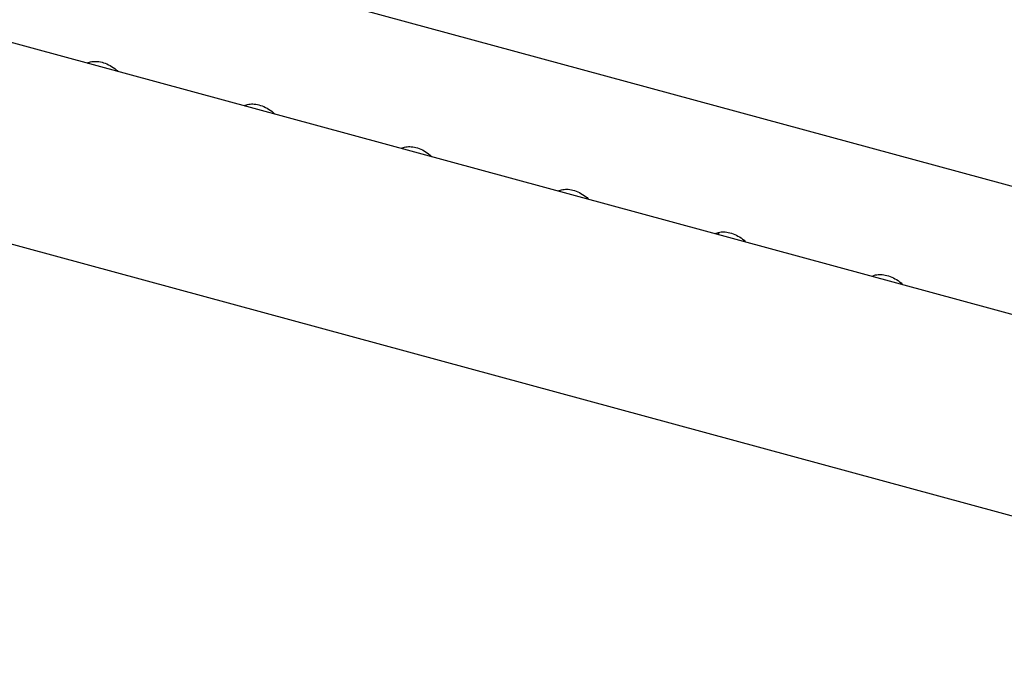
# Model space of a CAD drawing. Header units: inches. Extents: x 31 to 206, y 23 to 145.
# Tile 56 of 64: x 170.56 to 175.62, y 119.06 to 122.43. Entities that reach past the tile are written whole.
import ezdxf

# ---------------------------------------------------------------- set-up
doc = ezdxf.new("R2010")
doc.units = ezdxf.units.IN
doc.header["$LTSCALE"] = 16
doc.header["$MEASUREMENT"] = 0

msp = doc.modelspace()

# ---------------------------------------------------------------- linework, layer by layer
at = {"color": 7, "linetype": 'Continuous', "lineweight": 25}
for p, q in [((151.1521, 128.2315), (178.9396, 120.6795)), ((178.7157, 120.0806), (149.5209, 128.0151)), ((149.2217, 127.0601), (178.6434, 119.0639)), ((174.1361, 121.3281), (174.1361, 121.3252)), ((174.1503, 121.3326), (174.1503, 121.3214))]:
    msp.add_line(p, q, dxfattribs=at)
for points, knots in [([(170.9024, 122.204), (170.9028, 122.2043), (170.9097, 122.2084), (170.9263, 122.213), (170.9548, 122.2144), (170.9872, 122.2079), (171.0205, 122.1929), (171.0459, 122.1766), (171.0578, 122.1641), (171.0608, 122.161)], [0, 0, 0, 0, 0.010045, 0.196336, 0.374581, 0.564756, 0.751781, 0.937901, 1, 1, 1, 1]), ([(171.7097, 121.9846), (171.7101, 121.9849), (171.717, 121.989), (171.7336, 121.9936), (171.7621, 121.995), (171.7945, 121.9885), (171.8278, 121.9735), (171.8532, 121.9572), (171.8651, 121.9447), (171.8681, 121.9416)], [0, 0, 0, 0, 0.0100464, 0.196337, 0.3745817, 0.5647566, 0.7517817, 0.9379013, 1, 1, 1, 1]), ([(172.517, 121.7652), (172.5174, 121.7654), (172.5243, 121.7696), (172.5408, 121.7742), (172.5694, 121.7756), (172.6018, 121.7691), (172.6351, 121.754), (172.6605, 121.7378), (172.6724, 121.7253), (172.6754, 121.7222)], [0, 0, 0, 0, 0.0100464, 0.196337, 0.3745817, 0.5647566, 0.7517817, 0.9379013, 1, 1, 1, 1]), ([(173.3243, 121.5458), (173.3247, 121.546), (173.3316, 121.5501), (173.3481, 121.5548), (173.3767, 121.5562), (173.4091, 121.5497), (173.4424, 121.5346), (173.4678, 121.5184), (173.4797, 121.5059), (173.4827, 121.5028)], [0, 0, 0, 0, 0.010043, 0.196336, 0.374582, 0.564755, 0.751783, 0.937901, 1, 1, 1, 1]), ([(174.1316, 121.3264), (174.132, 121.3266), (174.1389, 121.3307), (174.1554, 121.3354), (174.184, 121.3368), (174.2164, 121.3303), (174.2497, 121.3152), (174.2751, 121.299), (174.287, 121.2865), (174.29, 121.2834)], [0, 0, 0, 0, 0.010046, 0.196335, 0.37458, 0.564757, 0.75178, 0.937901, 1, 1, 1, 1]), ([(174.9389, 121.107), (174.9393, 121.1072), (174.9462, 121.1113), (174.9627, 121.116), (174.9913, 121.1174), (175.0237, 121.1109), (175.057, 121.0958), (175.0824, 121.0796), (175.0943, 121.0671), (175.0973, 121.064)], [0, 0, 0, 0, 0.010046, 0.196339, 0.374584, 0.564756, 0.751784, 0.937901, 1, 1, 1, 1])]:
    msp.add_open_spline(points, degree=3, knots=knots, dxfattribs=at)

doc.saveas('drawing.dxf')
